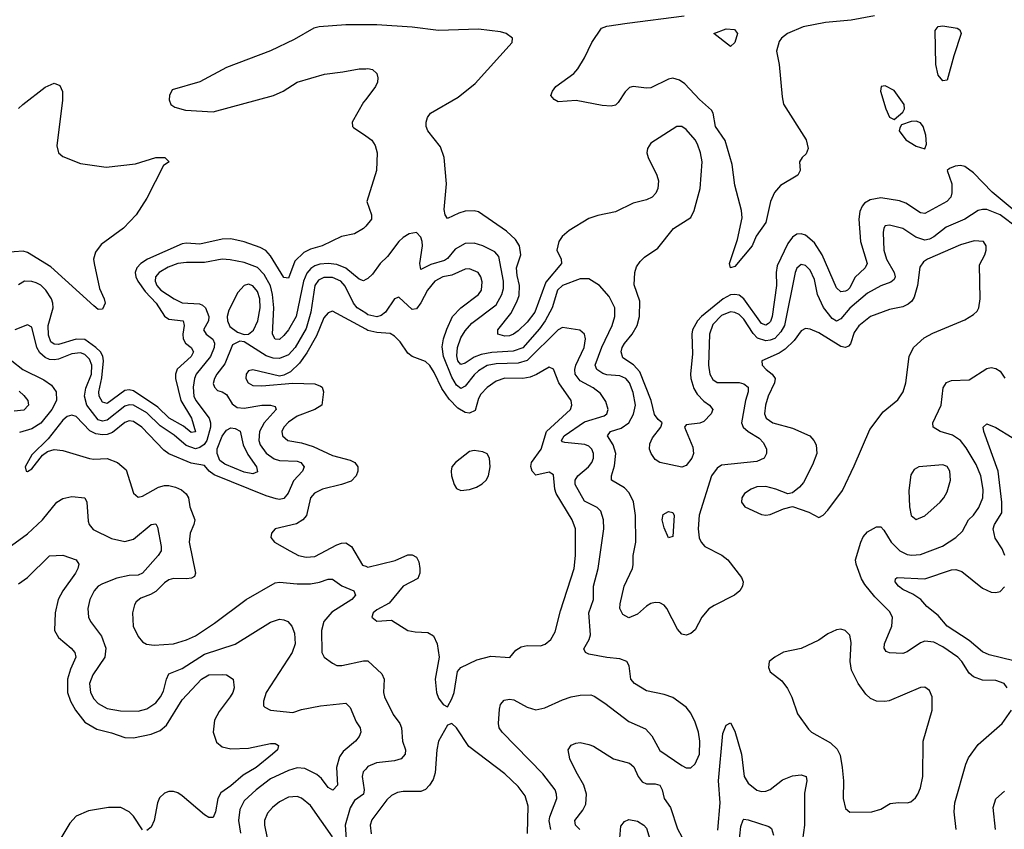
# Model space of a CAD drawing. Header units: inches. Extents: x 1552611 to 1694776, y 811966 to 917215.
# Tile 23 of 256: x 1558435 to 1562889, y 855471 to 859133. Entities that reach past the tile are written whole.
import ezdxf

# ---------------------------------------------------------------- set-up
doc = ezdxf.new("R2010")
doc.units = ezdxf.units.IN
doc.header["$MEASUREMENT"] = 0
doc.layers.add('B5855', color=7, linetype='Continuous')
doc.layers.add('B5865', color=7, linetype='Continuous')

msp = doc.modelspace()

# ---------------------------------------------------------------- linework, layer by layer
at = {"layer": 'B5855', "color": 5}
for points, elevation in [([(1560000, 859109.6), (1559910, 859109), (1559790, 859101.3), (1559765.1, 859094.9), (1559676.4, 859043.6), (1559570, 858992), (1559370, 858917.3), (1559250, 858852.2), (1559124.4, 858815.6), (1559111.7, 858790), (1559111.4, 858770), (1559118.3, 858750), (1559136.5, 858736.5), (1559184.1, 858724.2), (1559310, 858715.5), (1559582.4, 858790), (1559626.2, 858810), (1559690, 858850.9), (1559813, 858887), (1559896.4, 858896.4), (1559970, 858910.8), (1560000, 858911.3)], 820), ([(1558430, 858731.6), (1558448.4, 858750), (1558550, 858827), (1558590, 858845.5), (1558615.8, 858835.8), (1558628.7, 858808.7), (1558629.1, 858769.1), (1558602, 858562), (1558610.2, 858530.2), (1558630, 858514.7), (1558710, 858483.1), (1558826, 858466), (1558959.2, 858480.8), (1559050.2, 858510.2), (1559092, 858510), (1559110.8, 858490), (1559086, 858474), (1559010, 858326), (1558961.1, 858250), (1558903.6, 858190), (1558803.3, 858116.7), (1558778.1, 858081.9), (1558769.3, 858050), (1558771.6, 858030), (1558796.5, 857916.5), (1558816.8, 857870), (1558820.7, 857850), (1558810, 857822.9), (1558790, 857822.4), (1558770, 857838), (1558575.2, 858015.2), (1558470, 858079.4), (1558450, 858086), (1558286, 858074)], 780), ([(1560000, 858772.3), (1559990, 858759.1), (1559939, 858670), (1559940.3, 858650), (1559944.8, 858644.8), (1560000, 858607.1)], 820), ([(1560000, 858199.5), (1559990, 858187.8), (1559950, 858163.5), (1559890, 858151.6), (1559802.4, 858110), (1559750, 858095.4), (1559720.1, 858079.9), (1559680.1, 858039.9), (1559650, 857964), (1559630, 857966.2), (1559570, 858064.3), (1559548.6, 858088.6), (1559522.6, 858102.6), (1559450, 858128.1), (1559390, 858142.1), (1559350, 858139.9), (1559250, 858117.2), (1559190, 858122.1), (1559170, 858118.7), (1559012.3, 858050), (1558982.3, 858030), (1558963.9, 858010), (1558956.9, 857990), (1558959.4, 857970), (1558969.6, 857950), (1559003, 857903), (1559052.4, 857850), (1559090, 857791.6), (1559110, 857778.8), (1559174.2, 857770), (1559178.6, 857750), (1559172.4, 857710), (1559174.1, 857690), (1559184.7, 857670), (1559210.2, 857650), (1559221.1, 857630), (1559210.1, 857610), (1559147.5, 857552.5), (1559139.9, 857530), (1559139.5, 857510), (1559164, 857410), (1559211.7, 857330), (1559230, 857268.7), (1559210, 857265.4), (1559175, 857295), (1559111.4, 857330), (1559059.8, 857379.8), (1558950, 857453.9), (1558930, 857458.9), (1558910, 857456.2), (1558830, 857396.7), (1558810, 857402.2), (1558794.3, 857430), (1558792.6, 857450), (1558806.5, 857513.5), (1558814.2, 857590), (1558811.2, 857611.2), (1558799.6, 857630), (1558779.3, 857650), (1558730, 857685.7), (1558690, 857688.3), (1558610, 857664.3), (1558590, 857665), (1558576.2, 857676.2), (1558565.7, 857705.7), (1558563.1, 857750), (1558585.5, 857830), (1558585.2, 857850), (1558579.2, 857870), (1558553.5, 857910), (1558530, 857931.8), (1558510, 857943), (1558490, 857949), (1558456, 857950), (1558430, 857934.2)], 820), ([(1560000, 857957), (1559990, 857952.4), (1559970, 857958.6), (1559910, 858008.7), (1559870, 858025.7), (1559830.3, 858030.3), (1559792.8, 858027.2), (1559770, 858019.9), (1559751.9, 858008.1), (1559734.1, 857985.9), (1559719.1, 857950), (1559684.8, 857790), (1559650, 857730.6), (1559630, 857703.7), (1559610, 857686.9), (1559590, 857687.3), (1559578.9, 857710), (1559585, 857830), (1559578.2, 857890), (1559568.8, 857928.8), (1559540.9, 857981), (1559510, 858011.4), (1559450, 858034.2), (1559386.8, 858046.8), (1559350, 858049.2), (1559270, 858034.2), (1559190, 858034.4), (1559150, 858029.5), (1559105.8, 858014.2), (1559065.2, 857990), (1559049.7, 857970.3), (1559047.2, 857950), (1559054.7, 857930), (1559073.4, 857910), (1559134, 857870), (1559170, 857852.3), (1559248.1, 857848.1), (1559261.5, 857841.5), (1559274.6, 857830), (1559290.8, 857790), (1559288.2, 857770), (1559266.7, 857730), (1559278.6, 857710), (1559308.2, 857688.2), (1559315.3, 857670), (1559314.8, 857650), (1559298.4, 857610), (1559233.1, 857530), (1559225.3, 857510), (1559220.1, 857470), (1559223.2, 857430), (1559230.9, 857410.9), (1559291.2, 857331.2), (1559298.2, 857310), (1559298.1, 857290), (1559281.4, 857230), (1559268.5, 857211.5), (1559250, 857197.9), (1559230, 857191.7), (1559187.5, 857207.5), (1559133.1, 857253.1), (1559070, 857296.2), (1559010, 857355.2), (1558950, 857389.3), (1558930, 857390.9), (1558910, 857385), (1558830, 857321.7), (1558810, 857317.2), (1558790, 857323.4), (1558738.6, 857390), (1558727.2, 857430), (1558734, 857466), (1558759.4, 857530), (1558761, 857570), (1558750, 857597.6), (1558730, 857617.9), (1558710, 857626), (1558670, 857620.9), (1558610, 857597), (1558590, 857593.8), (1558570, 857595.6), (1558550, 857605), (1558526.3, 857626.3), (1558511.6, 857650), (1558490, 857742.3), (1558470, 857751.9), (1558412.8, 857730)], 840), ([(1560000, 857805), (1559961.4, 857830), (1559944.5, 857850), (1559907.3, 857927.3), (1559886.8, 857950), (1559850, 857966.5), (1559810, 857967.2), (1559786, 857954), (1559770, 857929.8), (1559752.3, 857810), (1559730, 857736.3), (1559681.3, 857650), (1559650, 857616.5), (1559610, 857601), (1559581.8, 857601.8), (1559550, 857612.1), (1559450, 857676.4), (1559430, 857678.8), (1559397.6, 857662.4), (1559363.3, 857576.7), (1559327.2, 857530), (1559315.9, 857510), (1559310, 857486.8), (1559316, 857470), (1559330, 857454.9), (1559350, 857450.3), (1559370, 857438), (1559395.6, 857395.6), (1559418.6, 857378.6), (1559450, 857375.6), (1559530, 857388.9), (1559569.5, 857389.5), (1559590, 857383), (1559594.2, 857370), (1559540.3, 857310), (1559519.3, 857270), (1559516.1, 857230), (1559523.1, 857210), (1559550, 857172.2), (1559585.9, 857145.9), (1559610, 857139.2), (1559690, 857136.4), (1559706.5, 857130), (1559721.6, 857110), (1559714.5, 857090), (1559673.5, 857046.5), (1559648.8, 856991.2), (1559630, 856967.8), (1559610, 856963.2), (1559594.8, 856965.2), (1559550, 856979.7), (1559314.6, 857074.6), (1559291.8, 857090), (1559270, 857116.5), (1559210, 857126.4), (1559110, 857169.2), (1559086.4, 857186.4), (1558986.9, 857290), (1558950, 857315.8), (1558930, 857318), (1558910, 857310.8), (1558854.3, 857265.7), (1558830, 857256), (1558810, 857254.4), (1558779.1, 857259.1), (1558752.6, 857272.6), (1558690, 857337.7), (1558670, 857344.1), (1558650, 857337.9), (1558630, 857321.1), (1558563.1, 857236.9), (1558490, 857164.2), (1558459.5, 857110), (1558464.7, 857090), (1558470, 857088.5), (1558490, 857101.6), (1558537.6, 857162.4), (1558560.5, 857179.5), (1558590, 857188.1), (1558630, 857184.2), (1558750, 857148.2), (1558770, 857144.7), (1558830, 857147.4), (1558877.3, 857130), (1558917.1, 857097.1), (1558950, 856990.8), (1558970, 856973.4), (1558990, 856977.6), (1559061.9, 857018.1), (1559090, 857025.7), (1559110, 857026.4), (1559139.1, 857019.1), (1559166.2, 857006.2), (1559188.2, 856988.2), (1559198.4, 856970), (1559203.7, 856930), (1559226.3, 856870), (1559223.2, 856850), (1559205.8, 856810), (1559201.2, 856770), (1559230, 856629), (1559225.1, 856614.9), (1559212.6, 856607.4), (1559190, 856603.7), (1559130, 856605), (1559110, 856599.5), (1559090, 856586.1), (1559050, 856546.9), (1559026.8, 856533.2), (1558983, 856517), (1558960.9, 856499.1), (1558953.5, 856486.5), (1558945.5, 856450), (1558948.4, 856390), (1558970, 856342.4), (1558990, 856319.3), (1559007.8, 856307.8), (1559043.2, 856303.2), (1559130, 856310.2), (1559190, 856327.5), (1559230, 856345.3), (1559316.6, 856403.4), (1559459.7, 856510), (1559590, 856585.5), (1559610, 856588.5), (1559690, 856580.6), (1559750, 856581.2), (1559791.6, 856588.4), (1559830, 856602.3), (1559850, 856602.7), (1559891.9, 856571.9), (1559946.7, 856550), (1559954.2, 856530), (1559937.8, 856510), (1559846.8, 856453.2), (1559810.8, 856410), (1559799.6, 856370), (1559801.1, 856270), (1559812.2, 856250), (1559850, 856221.7), (1559870, 856212.3), (1559891.9, 856211.9), (1559990, 856233.4), (1560000, 856233.4)], 860), ([(1560000, 857732.8), (1559850, 857813.8), (1559830, 857807), (1559810, 857783.8), (1559777.6, 857702.4), (1559733.9, 857626.1), (1559700.6, 857579.4), (1559660.2, 857539.8), (1559630, 857524.8), (1559610, 857520.8), (1559490, 857549.7), (1559470, 857545.1), (1559459.5, 857530), (1559458.3, 857510), (1559467.8, 857490), (1559490, 857478.6), (1559530, 857476.3), (1559670, 857489.5), (1559770, 857485.1), (1559795.8, 857475.8), (1559802.4, 857470), (1559808.6, 857450), (1559801.1, 857390), (1559770.3, 857370), (1559690, 857340.1), (1559650, 857313.1), (1559629.5, 857290), (1559621.3, 857270), (1559622.9, 857250), (1559648.4, 857230), (1559710, 857218.7), (1559762.4, 857202.4), (1559850, 857162.3), (1559930, 857140.1), (1559951.1, 857130), (1559964.2, 857110), (1559964.1, 857090), (1559956.8, 857070), (1559933.9, 857046.1), (1559890, 857029.9), (1559803.8, 857010), (1559768.1, 856991.9), (1559750.1, 856969.9), (1559731.4, 856890), (1559715.6, 856870), (1559687.1, 856852.9), (1559590.8, 856830), (1559574, 856810), (1559570.8, 856790), (1559587.3, 856770), (1559657.1, 856730), (1559696.3, 856710), (1559730, 856701.2), (1559770, 856705), (1559870, 856758), (1559890, 856765.1), (1559910, 856766), (1559935.5, 856750), (1559986.1, 856666), (1560000, 856660.4)], 880), ([(1558399.7, 857590), (1558448.4, 857550), (1558543.7, 857503.7), (1558579, 857479), (1558600.1, 857450), (1558600.5, 857410), (1558580.3, 857370), (1558530, 857308.5), (1558490, 857282.7), (1558434.4, 857265.6)], 840), ([(1558433, 857453), (1558453.7, 857433.7), (1558471, 857410), (1558474.8, 857390), (1558453.3, 857366.7), (1558410, 857362.4)], 820), ([(1558330, 856705.5), (1558470, 856806.7), (1558538, 856870), (1558602.9, 856950), (1558630, 856967.8), (1558670, 856976.8), (1558730, 856970.3), (1558738, 856950), (1558745, 856865), (1558749.5, 856849.5), (1558767.3, 856827.3), (1558850, 856785.8), (1558910, 856772.5), (1558950, 856783.2), (1559030, 856848.9), (1559050, 856851.8), (1559057.5, 856837.5), (1559074.8, 856750), (1559074, 856730), (1559061.3, 856710), (1558990, 856629.8), (1558970, 856620.2), (1558930, 856618.1), (1558873.8, 856606.2), (1558810, 856581.4), (1558790, 856569.8), (1558772.1, 856550), (1558751.9, 856510), (1558743, 856470), (1558745.4, 856430), (1558754.3, 856410), (1558804.7, 856344.7), (1558825, 856290), (1558819.2, 856250), (1558766.3, 856170), (1558750.9, 856130), (1558755.5, 856090), (1558770, 856060.8), (1558790, 856039.3), (1558830, 856017.5), (1558890, 856006.3), (1558970, 856005.5), (1559010, 856016.3), (1559050, 856043.5), (1559071.7, 856070), (1559084.8, 856095.2), (1559098.3, 856150), (1559110, 856173.8), (1559170, 856198.4), (1559270, 856263.1), (1559410, 856307.5), (1559570, 856407.1), (1559610, 856421.7), (1559630, 856418.7), (1559647.3, 856410), (1559666.4, 856390), (1559677.5, 856357.5), (1559681.4, 856310), (1559667.2, 856270), (1559550.2, 856090), (1559537.3, 856050), (1559538, 856030), (1559543.1, 856023.1), (1559569.4, 856009.4), (1559670, 855998.6), (1559710, 856012), (1559795.3, 856030), (1559910, 856041.1), (1559930, 856022), (1559957, 855957), (1559974.9, 855930), (1559977.6, 855910), (1559970.3, 855890), (1559954.3, 855870), (1559897.4, 855822.6), (1559881.9, 855798.1), (1559868.2, 855750), (1559871.8, 855670), (1559852, 855648), (1559830, 855659.1), (1559800.6, 855700.6), (1559779.3, 855719.3), (1559725.1, 855745.1), (1559690, 855748.1), (1559650, 855736.4), (1559570, 855698.3), (1559503.9, 855650), (1559450, 855599.4), (1559430, 855560.7), (1559424.9, 855510), (1559433.2, 855453.2)], 840), ([(1558430, 856581.5), (1558470.8, 856610), (1558570, 856707.7), (1558629.5, 856710.5), (1558690, 856690.4), (1558701.6, 856670), (1558698, 856650), (1558687.6, 856630), (1558630, 856549.8), (1558609.5, 856510), (1558594.6, 856450), (1558592.7, 856370), (1558610, 856338.5), (1558667.6, 856290), (1558684.2, 856270), (1558688.5, 856250), (1558664.7, 856195.3), (1558651.4, 856150), (1558651, 856090), (1558664.6, 856050), (1558687.1, 856010), (1558730, 855955.1), (1558783.3, 855923.3), (1558850, 855907.1), (1558910, 855886.4), (1558950, 855884.9), (1559030, 855900.8), (1559070, 855917.5), (1559098.5, 855941.5), (1559170, 856057.1), (1559256.8, 856150), (1559290, 856170.1), (1559351.7, 856171.7), (1559370, 856168.8), (1559400.4, 856150), (1559404.9, 856110), (1559399.5, 856090), (1559387.4, 856070), (1559336.8, 856003.2), (1559315.9, 855964.1), (1559309.5, 855910), (1559325.2, 855865.2), (1559350, 855843.8), (1559390, 855834.6), (1559470, 855837.7), (1559570, 855858.6), (1559590, 855858.9), (1559605.5, 855850), (1559600.3, 855830), (1559578.7, 855810), (1559504.7, 855750), (1559444.9, 855715.1), (1559390, 855667.5), (1559344.6, 855635.4), (1559330.8, 855610), (1559320.7, 855550), (1559310, 855524.2), (1559290, 855524.5), (1559270, 855536.5), (1559170, 855622.2), (1559150, 855635.2), (1559130, 855641.1), (1559110, 855641.1), (1559090, 855634.7), (1559066.9, 855613.1), (1559057.4, 855590), (1559043.7, 855510), (1559030, 855481), (1559010, 855465.1)], 820), ([(1560000, 855743.4), (1559988.8, 855731.2), (1559983.3, 855710), (1559993.6, 855650), (1559990.1, 855630), (1559950, 855600.5), (1559930, 855568.6), (1559906.9, 855490), (1559911.8, 855428.2)], 860), ([(1559850, 855437.3), (1559750, 855578.4), (1559710, 855612.2), (1559690, 855619.1), (1559650, 855616.1), (1559610, 855595.2), (1559578.5, 855570), (1559556.3, 855543.7), (1559542.1, 855510), (1559541.5, 855490), (1559554.2, 855430)], 860), ([(1558990, 855468.5), (1558949, 855530), (1558930.7, 855550), (1558891.6, 855570), (1558836, 855570), (1558745.5, 855554.5), (1558690.3, 855530), (1558661.9, 855498.1), (1558620.7, 855430)], 820)]:
    msp.add_lwpolyline(points, dxfattribs=dict(at, elevation=elevation))
for points, elevation in [([(1559470, 857936.4), (1559449.7, 857930.3), (1559421.6, 857898.4), (1559380.7, 857819.3), (1559374, 857790), (1559375, 857770), (1559385, 857745), (1559420.1, 857720.1), (1559450, 857708.5), (1559470, 857710.8), (1559492.2, 857727.8), (1559512.7, 857770), (1559523, 857830), (1559521, 857870), (1559510, 857903.7), (1559490, 857929.3)], 860), ([(1559490, 857078.8), (1559450, 857086.9), (1559362, 857122), (1559339.5, 857139.5), (1559327.3, 857170), (1559327.6, 857192.4), (1559350.7, 857249.3), (1559370, 857275.9), (1559390, 857286.7), (1559410, 857284.4), (1559431.8, 857271.8), (1559445.2, 857210), (1559466.8, 857166.8), (1559506, 857110), (1559510, 857087.4)], 840)]:
    msp.add_lwpolyline(points, close=True, dxfattribs=dict(at, elevation=elevation))
at = {"layer": 'B5865', "color": 5}
for points, elevation in [([(1562301, 859150), (1562196, 859130), (1562079.4, 859120.6), (1561979, 859101), (1561908.4, 859070), (1561881.1, 859050), (1561870, 859034), (1561858.6, 858990), (1561870.9, 858930), (1561883.6, 858783.6), (1561890.3, 858750.3), (1561991.8, 858590), (1562001.8, 858550), (1561993.2, 858526.8), (1561974.9, 858510), (1561963, 858490), (1561964.9, 858450), (1561955.5, 858430), (1561876.6, 858383.4), (1561848.6, 858351.4), (1561830.5, 858310), (1561810, 858216.1), (1561766.8, 858153.1), (1561747.8, 858110), (1561670, 858016.9), (1561649.8, 858009.8), (1561645.1, 858030), (1561682.1, 858137.9), (1561702.8, 858237.2), (1561699.9, 858270), (1561670, 858383.7), (1561657.2, 858477.2), (1561625.9, 858585.9), (1561582.8, 858650), (1561572, 858710), (1561564, 858724), (1561510, 858772.4), (1561443.1, 858843.1), (1561419.5, 858859.5), (1561390, 858867.7), (1561370, 858864.5), (1561290, 858825), (1561270, 858822.5), (1561210, 858831), (1561193.6, 858826.4), (1561173.3, 858806.7), (1561142.1, 858757.9), (1561130, 858747), (1561110, 858741.6), (1561070, 858744.6), (1560952.5, 858767.5), (1560870, 858761.6), (1560852.6, 858772.6), (1560837, 858790), (1560844.2, 858810), (1560860.5, 858830), (1560941.7, 858890), (1560959.8, 858910), (1560990, 858960.3), (1561022.2, 859030), (1561065.9, 859094.1), (1561090, 859103.1), (1561182.5, 859117.5), (1561440.9, 859150)], 780), ([(1562942.7, 858262.7), (1562833.4, 858353.4), (1562750, 858439.5), (1562710, 858469), (1562690, 858472.6), (1562666.8, 858470), (1562640.4, 858459.6), (1562630.4, 858450), (1562650.8, 858390.8), (1562651.6, 858350), (1562646.7, 858330), (1562628.1, 858310), (1562530, 858256.5), (1562510, 858259.1), (1562443.1, 858303.1), (1562414, 858314), (1562330, 858326.6), (1562282.3, 858317.7), (1562257, 858303), (1562245.1, 858290), (1562234.6, 858265.4), (1562230.1, 858230), (1562238.8, 858130), (1562267.7, 858030), (1562259.1, 858010), (1562212.8, 857967.2), (1562190, 857919.4), (1562179.7, 857910), (1562170, 857904.2), (1562150, 857901.7), (1562130, 857919.8), (1562065.5, 858070), (1562030, 858122.8), (1561990, 858158.8), (1561970, 858164.7), (1561950, 858163.2), (1561930, 858149.2), (1561910, 858120.6), (1561861.1, 858018.9), (1561856, 857990), (1561858.6, 857930), (1561838.6, 857790), (1561831.8, 857768.2), (1561822, 857758), (1561810, 857750.4), (1561790, 857758.5), (1561710.9, 857870.9), (1561690, 857886.1), (1561670, 857890.5), (1561650, 857887.7), (1561617.1, 857870), (1561519.3, 857790), (1561500.6, 857770), (1561479, 857730), (1561475.6, 857710), (1561478.6, 857621.4), (1561468.8, 857530), (1561470.5, 857510), (1561484.8, 857464.8), (1561499.4, 857439.4), (1561530, 857407.8), (1561555.3, 857390), (1561570.3, 857370), (1561563.2, 857350), (1561530, 857314.7), (1561512.1, 857307.9), (1561450, 857299.6), (1561442, 857290), (1561479.9, 857199.9), (1561482.4, 857170), (1561474.9, 857150), (1561450, 857117), (1561429.5, 857109.5), (1561330, 857129.2), (1561310, 857143.7), (1561291.6, 857170), (1561284.4, 857190), (1561285.2, 857214.8), (1561298, 857242), (1561335.4, 857290), (1561340.5, 857310), (1561323.7, 857323.7), (1561306.8, 857346.8), (1561290.8, 857410.8), (1561239.5, 857539.4), (1561211.6, 857571.6), (1561162.8, 857602.8), (1561156.1, 857630), (1561160.1, 857650), (1561170, 857667.8), (1561204.6, 857710), (1561227.5, 857750), (1561238.8, 857790), (1561239.9, 857859.9), (1561214.1, 857934.1), (1561218, 857990), (1561225.5, 858014.5), (1561241.2, 858038.8), (1561261.8, 858058.2), (1561321.1, 858098.9), (1561392, 858188), (1561470, 858238), (1561485.7, 858270), (1561513.4, 858370), (1561521.6, 858490), (1561514.7, 858530), (1561501.3, 858570), (1561489.8, 858590), (1561450, 858636.4), (1561430, 858649.8), (1561407.7, 858650), (1561290, 858573.7), (1561274.9, 858550), (1561271.3, 858530), (1561277.2, 858510), (1561317.1, 858430), (1561324.1, 858404.1), (1561321.8, 858370), (1561311.9, 858348.1), (1561296.1, 858330), (1561270, 858318.3), (1561210, 858302.8), (1561130, 858264.5), (1561050, 858247.8), (1561010, 858234.2), (1560920.7, 858179.3), (1560888, 858152), (1560873, 858130), (1560864.5, 858090), (1560884.5, 858050), (1560885, 858030), (1560814.8, 857945.2), (1560764.9, 857810), (1560730, 857764.5), (1560690, 857725.3), (1560668.8, 857710), (1560650, 857702.4), (1560630, 857700.9), (1560597.6, 857710), (1560598, 857730), (1560656, 857804), (1560684, 857856), (1560694.2, 857885.8), (1560695.3, 857930), (1560684.9, 857975.1), (1560682.3, 858010), (1560701.5, 858070), (1560696.2, 858110), (1560678.2, 858138.2), (1560636.8, 858176.8), (1560510, 858264), (1560490, 858268.5), (1560450, 858266.7), (1560421.6, 858258.4), (1560370, 858233.6), (1560359.7, 858250), (1560354.3, 858274.3), (1560366.1, 858390), (1560354.8, 858510), (1560337.7, 858557.7), (1560281.3, 858630), (1560274, 858650), (1560273.3, 858670), (1560279.5, 858690), (1560293.6, 858710), (1560417.7, 858782.3), (1560495.3, 858844.7), (1560662.2, 859030), (1560664.5, 859050), (1560635.1, 859070), (1560610, 859077.3), (1560510, 859090.5), (1560330, 859083.7), (1560210, 859098.8), (1560050.1, 859109.9), (1560000, 859109.6)], 820), ([(1560000, 858911.3), (1560010, 858911.5), (1560030, 858906.9), (1560050, 858890.2), (1560055, 858870), (1560053.1, 858850), (1560043.6, 858830), (1560000, 858772.3)], 820), ([(1560000, 858607.1), (1560028, 858588), (1560043.4, 858563.4), (1560052, 858530), (1560049.1, 858450), (1560005.5, 858310), (1560026.7, 858250), (1560026, 858230), (1560000, 858199.5)], 820), ([(1562949.9, 858190), (1562870, 858250.3), (1562810, 858273.7), (1562790, 858274.6), (1562770.6, 858269.4), (1562710, 858231), (1562625.4, 858194.6), (1562569.3, 858150), (1562550, 858139.7), (1562530, 858136), (1562488.6, 858148.6), (1562430, 858189), (1562370, 858203.9), (1562350, 858200.5), (1562343.2, 858190), (1562340.2, 858170), (1562343.4, 858090), (1562355.5, 858050), (1562390.1, 857990), (1562394.6, 857970), (1562390, 857957.4), (1562375.1, 857944.9), (1562330, 857929.3), (1562270, 857895.9), (1562190, 857827.4), (1562150, 857779.9), (1562130.1, 857769.9), (1562110, 857781.3), (1562070.5, 857830.5), (1562044.3, 857890), (1562030, 857957.4), (1562010, 858000.3), (1561990, 858020.7), (1561970, 858025.6), (1561950, 858009.7), (1561942.2, 857990), (1561893.9, 857750), (1561878.4, 857721.6), (1561850, 857691.4), (1561830, 857682.9), (1561810, 857681), (1561773, 857693), (1561753, 857713), (1561710, 857778.2), (1561690, 857798.7), (1561670, 857809), (1561650, 857810.8), (1561610, 857794.1), (1561570, 857753.7), (1561554.6, 857710), (1561551.2, 857570), (1561556.8, 857530), (1561570, 857505.2), (1561590, 857491.8), (1561690, 857491.8), (1561710, 857486.1), (1561730.1, 857470.1), (1561729.5, 857450), (1561717.8, 857410), (1561699.8, 857310), (1561707.7, 857290), (1561729.5, 857270), (1561779.3, 857239.3), (1561799.5, 857219.5), (1561813.1, 857190), (1561812.6, 857170), (1561802.9, 857150), (1561770, 857134.9), (1561610, 857117.9), (1561590, 857104.8), (1561563.9, 857070), (1561508.1, 856891.9), (1561503.7, 856830), (1561508.5, 856788.5), (1561516.8, 856770), (1561534.4, 856750), (1561611.2, 856711.2), (1561638, 856690), (1561700.3, 856610), (1561707, 856590), (1561704.9, 856570), (1561692.2, 856550), (1561668.4, 856530), (1561576.2, 856483.8), (1561552.5, 856467.5), (1561520.7, 856430), (1561490, 856373.6), (1561470, 856356.3), (1561450, 856348.2), (1561430, 856353.3), (1561410, 856376.3), (1561362, 856470), (1561350, 856484.4), (1561330, 856495.8), (1561310, 856497.1), (1561290, 856491.4), (1561270, 856479.5), (1561230, 856443.9), (1561190, 856427.8), (1561162.9, 856442.9), (1561149.9, 856469.9), (1561150.6, 856490), (1561169.3, 856570.7), (1561207, 856650), (1561210, 856666.8), (1561210.6, 856710), (1561222.1, 856770), (1561220.4, 856890), (1561211.6, 856951.6), (1561192.1, 856992.1), (1561170, 857014.8), (1561112.4, 857050), (1561112.4, 857070), (1561125.7, 857114.3), (1561131, 857170), (1561119.4, 857210), (1561094.3, 857250), (1561106.6, 857270), (1561154.9, 857285.1), (1561190.2, 857309.8), (1561211.9, 857348.1), (1561220.8, 857390), (1561210, 857446.8), (1561192.7, 857490), (1561177.4, 857510), (1561150, 857522.3), (1561090, 857526.7), (1561072.5, 857532.5), (1561045.8, 857550), (1561038, 857570), (1561068.1, 857651.9), (1561115.5, 857750), (1561127.5, 857790), (1561127, 857830), (1561100.7, 857880.7), (1561056.9, 857930), (1561010, 857960.2), (1560970, 857961.1), (1560890.2, 857930), (1560867.4, 857910), (1560843, 857830), (1560811.5, 857770), (1560785.9, 857734.1), (1560710, 857648.4), (1560666.8, 857633.2), (1560570, 857627.7), (1560521.9, 857618.1), (1560490, 857606.8), (1560450, 857579), (1560430, 857572.5), (1560416.9, 857590), (1560412.7, 857612.7), (1560415.5, 857650), (1560430, 857693.4), (1560450, 857725.5), (1560480.5, 857759.5), (1560590, 857843.6), (1560616.3, 857890), (1560623.1, 857916.9), (1560623.4, 857950), (1560601.9, 858061.9), (1560583.5, 858083.5), (1560530, 858109.3), (1560490, 858121.5), (1560450, 858121.1), (1560405.3, 858094.7), (1560370, 858053), (1560356.5, 858043.5), (1560295.2, 858024.8), (1560250, 858003), (1560244.1, 858030), (1560256.7, 858110), (1560255.7, 858130), (1560250, 858149.6), (1560230, 858169.7), (1560196.5, 858163.5), (1560170, 858148.2), (1560150, 858129.7), (1560098, 858062), (1560065.4, 858030), (1560030, 857981.7), (1560010, 857961.6), (1560000, 857957)], 840), ([(1560837.6, 855470), (1560830.4, 855509.6), (1560832.9, 855527.1), (1560863.9, 855610), (1560863.7, 855630), (1560856.5, 855650), (1560801.1, 855721.1), (1560617.8, 855910), (1560604.1, 855930), (1560600.2, 855950), (1560605.3, 856014.7), (1560610, 856034.9), (1560625.8, 856054.2), (1560650, 856059.3), (1560670, 856056.8), (1560730, 856022.9), (1560770, 856011.1), (1560810, 856020.7), (1560890, 856056.8), (1560930, 856069.4), (1560970, 856077.5), (1561018.8, 856078.8), (1561033.7, 856073.7), (1561081, 856041), (1561190, 855958), (1561265.2, 855925.2), (1561293.8, 855893.8), (1561330, 855827.9), (1561430, 855759.6), (1561450, 855748.7), (1561470, 855748.5), (1561490, 855766.7), (1561509.9, 855810.1), (1561511.8, 855870), (1561505.8, 855910), (1561490, 855955.8), (1561470, 855995.8), (1561450, 856022.6), (1561390, 856066.3), (1561350, 856080.5), (1561270, 856097.6), (1561216, 856130), (1561199.3, 856150), (1561192.3, 856210), (1561181.2, 856230), (1561150, 856242.6), (1561090, 856247.4), (1561010, 856262.4), (1560994, 856270), (1560987.2, 856287.2), (1561010.5, 856329.5), (1561016.2, 856350), (1561009.9, 856450), (1561029.8, 856510), (1561029.9, 856570), (1561052.2, 856650), (1561076.7, 856830), (1561076.1, 856870), (1561063.7, 856910), (1561046.4, 856926.4), (1560990, 856955.3), (1560947.6, 857030), (1560947.7, 857050), (1560959.2, 857070), (1561007.3, 857110), (1561022.8, 857130), (1561029.9, 857150), (1561030.4, 857170), (1561023.2, 857190), (1561010, 857203.2), (1560991.8, 857211.8), (1560900.2, 857220.2), (1560890, 857223.1), (1560885.8, 857230), (1560898, 857250), (1560990, 857313.8), (1561079.2, 857340.8), (1561091.4, 857350), (1561096.8, 857370), (1561086.4, 857406.4), (1561061.8, 857441.8), (1561028.3, 857468.3), (1560970, 857499.4), (1560947, 857530), (1560945.9, 857550), (1560951.1, 857570), (1560988.5, 857650), (1560994.6, 857690), (1560989.9, 857709.9), (1560967.9, 857727.9), (1560890, 857741.3), (1560870, 857729.9), (1560730, 857591.7), (1560690, 857578.8), (1560590, 857576.9), (1560550, 857568), (1560510, 857544.5), (1560490, 857526.1), (1560450, 857475.2), (1560430, 857464.5), (1560410, 857479.2), (1560390, 857516.3), (1560352.4, 857610), (1560346.6, 857653.4), (1560352.1, 857690), (1560366.5, 857733.5), (1560393.3, 857790), (1560430, 857829.6), (1560509.8, 857890), (1560523.4, 857910), (1560526.9, 857946.9), (1560521.5, 857970), (1560508.4, 857990), (1560470, 858006.3), (1560450, 858004.3), (1560390, 857977.6), (1560349, 857970), (1560312.1, 857950), (1560279.4, 857910), (1560250, 857852.1), (1560230, 857825.4), (1560210, 857822.5), (1560150, 857877.2), (1560130, 857869.8), (1560090, 857809.9), (1560070, 857794.7), (1560050, 857788.9), (1560010, 857798.5), (1560000, 857805)], 860), ([(1560000, 856660.4), (1560010, 856656.3), (1560132.8, 856687.2), (1560190, 856711.8), (1560210, 856713), (1560230, 856701.1), (1560240.6, 856680.6), (1560245.4, 856650), (1560244.6, 856630), (1560235.1, 856604.9), (1560170, 856571.2), (1560105.9, 856494.1), (1560050, 856463.5), (1560034, 856450), (1560027.4, 856430), (1560050, 856412.4), (1560116.4, 856416.4), (1560191, 856370), (1560223.9, 856363.9), (1560281.6, 856361.6), (1560306.5, 856346.5), (1560322.8, 856310), (1560331.6, 856250), (1560314.9, 856150), (1560319.5, 856090), (1560330, 856064), (1560350, 856036), (1560370, 856024.7), (1560390, 856061), (1560399.6, 856090), (1560414.7, 856185.3), (1560430, 856203), (1560502.2, 856237.8), (1560566.1, 856253.9), (1560652.5, 856247.5), (1560679.1, 856280.9), (1560703.4, 856296.6), (1560730, 856302.2), (1560790, 856301), (1560811.6, 856308.4), (1560837.6, 856330), (1560856.3, 856363.7), (1560880.8, 856459.2), (1560943, 856650), (1560949.4, 856710), (1560948.4, 856830), (1560934.3, 856870), (1560861.8, 856990), (1560855.8, 857010), (1560850, 857074.2), (1560830, 857086.6), (1560770, 857073), (1560753.7, 857090), (1560747.6, 857112.4), (1560749.7, 857130.3), (1560793.7, 857190), (1560817.8, 857270), (1560926.1, 857370), (1560932.2, 857390), (1560929, 857410), (1560873.4, 857490), (1560850, 857551.8), (1560830, 857560.4), (1560772.7, 857527.3), (1560744, 857516), (1560710, 857510.3), (1560630, 857510.7), (1560590, 857497.8), (1560550, 857468.6), (1560520.8, 857439.2), (1560510, 857419.8), (1560495.2, 857364.8), (1560470, 857353.1), (1560450, 857356.3), (1560416, 857376), (1560377, 857417), (1560344.6, 857464.6), (1560310, 857537.2), (1560290, 857568.4), (1560270, 857587.1), (1560210, 857609.7), (1560190, 857624), (1560155.4, 857675.4), (1560130, 857701.8), (1560110, 857713.7), (1560050, 857717.5), (1560010, 857727.4), (1560000, 857732.8)], 880), ([(1562902.2, 856110), (1562887.8, 856130), (1562850, 856143.7), (1562790, 856145), (1562750, 856159.8), (1562730, 856176.5), (1562697, 856230), (1562677.8, 856250), (1562610, 856295.8), (1562570, 856316.5), (1562530, 856321.1), (1562510, 856314.2), (1562450, 856272.8), (1562430, 856265.4), (1562370, 856268.3), (1562354.6, 856274.6), (1562345.3, 856290), (1562346.3, 856310), (1562380.2, 856390), (1562382.3, 856430), (1562370, 856456.4), (1562302.9, 856522.9), (1562257.9, 856577.9), (1562243.4, 856603.4), (1562218.8, 856670), (1562215.8, 856690), (1562239.8, 856770), (1562250, 856794), (1562270, 856816.5), (1562310, 856839.6), (1562330, 856838.3), (1562344.4, 856824.4), (1562377.3, 856770), (1562416.6, 856730), (1562450, 856713.6), (1562469.9, 856710.1), (1562510, 856714.4), (1562608.6, 856751.4), (1562669.9, 856790.1), (1562700.2, 856819.8), (1562727, 856870), (1562750, 856892.3), (1562773.6, 856926.4), (1562791.7, 856970), (1562792.9, 857007.1), (1562782, 857070), (1562761, 857121), (1562716.8, 857196.8), (1562689.9, 857229.9), (1562653.9, 857253.9), (1562598, 857270), (1562567.6, 857290), (1562564.7, 857310), (1562603.5, 857390), (1562612.5, 857467.5), (1562627.6, 857492.4), (1562650, 857501.1), (1562730, 857504.4), (1562810, 857554.9), (1562830, 857559), (1562850, 857555.8), (1562870, 857543.6), (1562890.8, 857510.8)], 840), ([(1562890.6, 856710), (1562879.1, 856739.1), (1562847.6, 856787.6), (1562839.1, 856830), (1562845, 856850), (1562877.3, 856902.7), (1562878, 856950), (1562861, 857090), (1562796.5, 857270), (1562793.3, 857290), (1562810, 857304.2), (1562850, 857288.4), (1562923.7, 857243.7)], 820), ([(1562932.6, 856232.6), (1562820, 856260), (1562790, 856273.1), (1562730, 856324.6), (1562629.9, 856389.9), (1562590, 856437.6), (1562538.4, 856478.4), (1562510.5, 856510.5), (1562474.5, 856534.5), (1562430, 856556.1), (1562409.8, 856570), (1562394.7, 856590), (1562397, 856603), (1562404, 856610), (1562530, 856604.2), (1562650, 856644.1), (1562670, 856645.5), (1562696.3, 856636.3), (1562790, 856562.2), (1562830, 856543.9), (1562850, 856542), (1562870, 856546.7), (1562890, 856567.3)], 820), ([(1560000, 856233.4), (1560010, 856233.4), (1560073.4, 856173.3), (1560083.8, 856150), (1560081.1, 856090), (1560085.2, 856070), (1560124.9, 855990), (1560154.3, 855950), (1560161.3, 855930), (1560166.8, 855870), (1560179.5, 855830), (1560178.2, 855810), (1560160.3, 855790), (1560130, 855781.2), (1560048.1, 855771.9), (1560010, 855754.3), (1560000, 855743.4)], 860), ([(1562671.5, 855470), (1562662, 855550), (1562665.7, 855590), (1562714.4, 855765.6), (1562726.4, 855793.6), (1562770, 855854), (1562879.7, 855950), (1562921.6, 856010)], 840), ([(1560732.5, 855452.5), (1560735.1, 855575.1), (1560722, 855622), (1560690, 855663.7), (1560630, 855721.5), (1560465.8, 855845.8), (1560410, 855929.3), (1560390, 855949), (1560370, 855942), (1560330, 855869.2), (1560321.6, 855830), (1560314.1, 855725.9), (1560304.5, 855695.5), (1560289.2, 855670), (1560270, 855650.8), (1560250, 855641.1), (1560170, 855641.6), (1560143.5, 855636.5), (1560116.1, 855623.9), (1560096, 855604), (1560027, 855513), (1560020.5, 855490), (1560025.4, 855450)], 880), ([(1561593, 855467), (1561603.9, 855590), (1561595.3, 855690), (1561615.5, 855904.5), (1561630, 855941.6), (1561650, 855953), (1561670, 855914.8), (1561700.4, 855810), (1561711.3, 855710), (1561730, 855679.8), (1561770, 855648.5), (1561790, 855641.8), (1561810, 855642.7), (1561830, 855651.1), (1561885.2, 855694.8), (1561930, 855712.4), (1561970, 855716.8), (1561993.1, 855710), (1561995.6, 855690), (1561985.1, 855634.9), (1561985.1, 855490), (1561972, 855390)], 840), ([(1560968.2, 855470), (1560949.1, 855490), (1560946.4, 855510), (1560982.5, 855557.5), (1560996.1, 855584), (1560998.5, 855630), (1560986.2, 855670), (1560951.4, 855730), (1560923.5, 855790), (1560916, 855830), (1560928.9, 855851.1), (1560950, 855860.8), (1560970, 855863.9), (1561010, 855854.7), (1561030, 855846.7), (1561120.3, 855790), (1561194, 855770), (1561212.7, 855752.7), (1561232.1, 855710), (1561250, 855685.1), (1561270, 855675.8), (1561310, 855676.2), (1561330, 855671), (1561340.5, 855650), (1561350.1, 855610), (1561379.4, 855570), (1561410, 855473.4), (1561430, 855436.3)], 840), ([(1562848.9, 855470), (1562838, 855570), (1562850, 855608.4), (1562890, 855642.7)], 820), ([(1561148, 855412), (1561154.5, 855485.5), (1561170, 855506.8), (1561190, 855514.9), (1561230, 855507), (1561258.4, 855490), (1561270, 855475.5), (1561290, 855410.5)], 820), ([(1561683.3, 855356.7), (1561697.1, 855482.9), (1561706.8, 855513.2), (1561710, 855516.4), (1561730, 855514), (1561822.9, 855482.9), (1561834.9, 855474.9), (1561844.3, 855444.3)], 820)]:
    msp.add_lwpolyline(points, dxfattribs=dict(at, elevation=elevation))
for points, elevation in [([(1562610, 858857), (1562590, 858882), (1562579.3, 858930), (1562576, 859084), (1562590, 859102.2), (1562610, 859105.7), (1562675.2, 859095.2), (1562687.7, 859087.7), (1562694, 859070), (1562659.7, 858970), (1562630, 858859)], 780), ([(1561650, 859011.3), (1561575.1, 859070), (1561630, 859092), (1561668.7, 859088.7), (1561682.5, 859070), (1561670, 859029.5)], 760), ([(1562350, 858834), (1562332, 858830), (1562328.2, 858810), (1562352.8, 858730), (1562370, 858692.7), (1562390, 858680.7), (1562430, 858715.3), (1562437.3, 858730), (1562436.2, 858750), (1562390, 858813.3)], 820), ([(1562490, 858673.6), (1562467.4, 858672.6), (1562423.4, 858656.6), (1562415.6, 858644.4), (1562413.8, 858630), (1562443.2, 858590), (1562490, 858561.5), (1562530, 858548.4), (1562536.1, 858570), (1562533.6, 858610), (1562522.2, 858650), (1562510, 858666.6)], 820), ([(1562752.1, 858132.1), (1562690, 858114.7), (1562542, 858050), (1562522.7, 858037.3), (1562506.1, 858013.9), (1562496.6, 857930), (1562481.5, 857878.5), (1562470, 857859.2), (1562454.4, 857845.6), (1562430, 857833.8), (1562370, 857822.4), (1562283.6, 857790), (1562230, 857747.9), (1562210, 857717.6), (1562193.2, 857666.8), (1562184.2, 857655.8), (1562170, 857649.9), (1562150, 857654.3), (1562050, 857717), (1562010, 857733.1), (1561990, 857736.4), (1561970, 857724.8), (1561937.6, 857682.4), (1561898.1, 857641.9), (1561870, 857624.1), (1561792.2, 857590), (1561794, 857570), (1561811.4, 857550), (1561838.2, 857530), (1561852.1, 857510), (1561849.5, 857490), (1561820.1, 857430), (1561808.6, 857390), (1561804.2, 857350), (1561811.6, 857330), (1561842.3, 857310), (1561930, 857285.1), (1562008.5, 857250), (1562027.2, 857230), (1562037, 857210), (1562040.4, 857170), (1562021, 857119), (1561980.2, 857039.8), (1561962.3, 857017.7), (1561930, 856993.2), (1561910, 856988.7), (1561855.3, 857010), (1561810, 857021.5), (1561770, 857019.2), (1561744, 857010), (1561713.4, 856990), (1561701.3, 856970), (1561699.3, 856950), (1561714.8, 856930), (1561790, 856895.3), (1561810, 856892), (1561830, 856895.3), (1561890, 856920.7), (1561930, 856931.3), (1562005.2, 856905.2), (1562050, 856881), (1562070, 856891), (1562090, 856914), (1562156.1, 857003.9), (1562210, 857114.8), (1562281.1, 857279), (1562341, 857359), (1562406.4, 857413.6), (1562430.5, 857449.5), (1562443.9, 857490), (1562457.7, 857610), (1562478, 857650), (1562525.8, 857694.2), (1562565, 857715), (1562710, 857775.2), (1562750, 857799.5), (1562765.7, 857814.3), (1562773.3, 857830), (1562778.9, 857870), (1562776.3, 858023.7), (1562800.9, 858070), (1562806, 858090), (1562806, 858110), (1562794, 858130)], 860), ([(1560490, 857184.1), (1560470, 857179.8), (1560406, 857130), (1560390.2, 857110), (1560386, 857090), (1560388.4, 857070), (1560400.3, 857030), (1560410, 857012.7), (1560430, 857002.6), (1560470, 857007.9), (1560501.8, 857018.2), (1560527.3, 857032.7), (1560545.1, 857050), (1560556.1, 857070), (1560563.5, 857110), (1560559.8, 857150), (1560548.8, 857168.8), (1560530, 857178.7)], 920), ([(1562610, 857118.7), (1562502, 857110), (1562481.4, 857098.6), (1562465.3, 857074.8), (1562456.5, 857003.5), (1562459.2, 856930), (1562467.6, 856890), (1562490, 856872.4), (1562530, 856888.9), (1562598, 856950), (1562615.4, 856970), (1562630, 856997.3), (1562645.7, 857050), (1562642.2, 857090), (1562630, 857112.1)], 860), ([(1561370, 856789.2), (1561350, 856834), (1561341.7, 856870), (1561345.2, 856894.8), (1561370, 856908), (1561390, 856904), (1561396, 856890), (1561390, 856795.3)], 820), ([(1562150, 856376), (1562130, 856372.7), (1562090, 856355.1), (1562050, 856326.6), (1561970, 856289.3), (1561890, 856271.8), (1561850.8, 856250), (1561825.5, 856230), (1561822, 856202), (1561830, 856182.8), (1561882.9, 856142.9), (1561907.9, 856107.9), (1561928.1, 856068.1), (1561953.1, 855993.1), (1562003.1, 855923.1), (1562017.3, 855910), (1562102.1, 855862.1), (1562132.5, 855832.5), (1562145.5, 855805.5), (1562155.9, 855750), (1562160.8, 855690), (1562159.5, 855610), (1562170, 855565.5), (1562190, 855547.9), (1562290, 855549.4), (1562330, 855562.3), (1562372.1, 855587.9), (1562410, 855592.7), (1562449.7, 855590.3), (1562465.4, 855594.6), (1562487.6, 855612.4), (1562497.7, 855630), (1562510, 855658.8), (1562520.3, 855710), (1562522, 855870), (1562563.1, 856010), (1562562.6, 856070), (1562550, 856098), (1562530, 856114), (1562510, 856111.6), (1562368.1, 856051.9), (1562348.5, 856048.5), (1562310.8, 856050.8), (1562283.1, 856063.1), (1562262.4, 856082.4), (1562227.7, 856130), (1562197.4, 856190), (1562190.8, 856230), (1562195.4, 856315.4), (1562189.6, 856349.6), (1562169.5, 856369.5)], 860)]:
    msp.add_lwpolyline(points, close=True, dxfattribs=dict(at, elevation=elevation))

doc.saveas('drawing.dxf')
